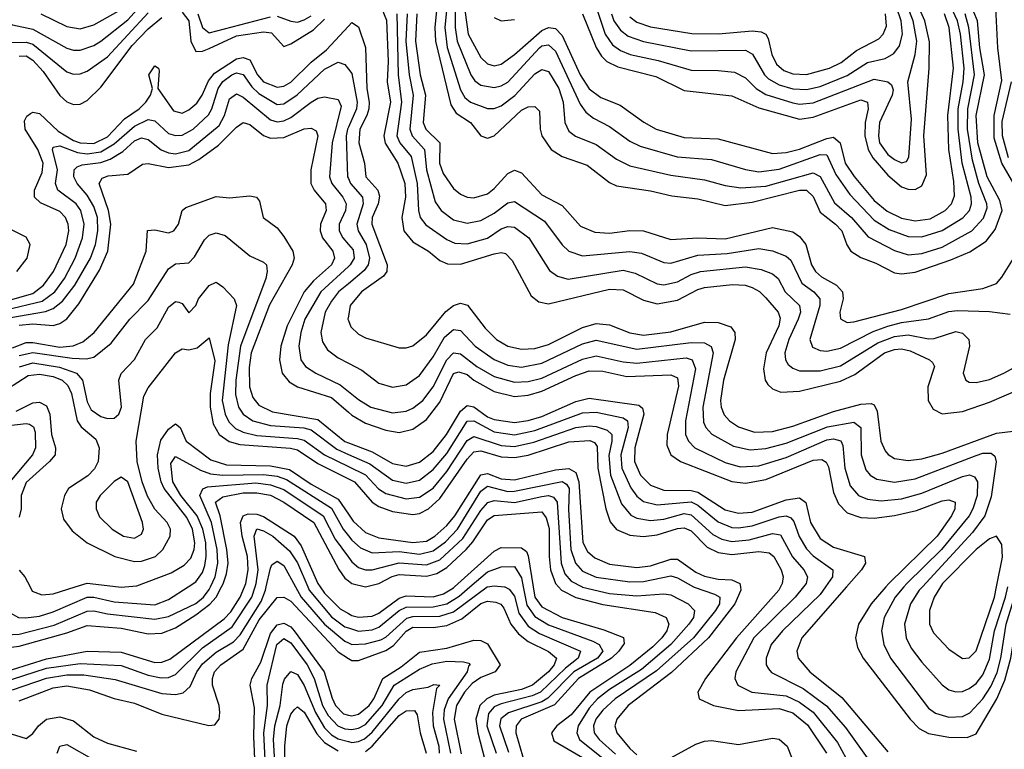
# Model space of a CAD drawing. Header units: inches. Extents: x 501365 to 657855, y 482276 to 547543.
# Tile 196 of 256: x 549031 to 551933, y 529521 to 531673. Entities that reach past the tile are written whole.
import ezdxf

# ---------------------------------------------------------------- set-up
doc = ezdxf.new("R2010")
doc.units = ezdxf.units.IN
doc.header["$MEASUREMENT"] = 0
for name, color, linetype in [('A5542', 7, 'Continuous'), ('A5543', 7, 'Continuous'), ('A5552', 7, 'Continuous'), ('A5553', 7, 'Continuous')]:
    doc.layers.add(name, color=color, linetype=linetype)

msp = doc.modelspace()

# ---------------------------------------------------------------- linework, layer by layer
at = {"layer": 'A5542', "color": 5}
for points, elevation in [([(548684.7, 530000), (548651, 529910), (548644, 529870), (548646.2, 529826.2), (548660.7, 529790), (548685, 529765), (548810, 529690.5), (548830, 529687.2), (548926.4, 529713.6), (549010, 529727.8), (549110, 529760.7), (549210, 529774.6), (549330, 529768.1), (549410, 529739.4), (549448.1, 529731.9), (549470, 529733.3), (549490, 529742.1), (549570, 529820.5), (549657.9, 529882.1), (549715.5, 529970), (549725.3, 530000)], 2460), ([(548715, 530000), (548703.2, 529970), (548685, 529910), (548681, 529870), (548689.8, 529830), (548710, 529803.1), (548750, 529782), (548830, 529778.7), (548878.3, 529758.3), (548928.9, 529748.9), (549010, 529756.8), (549110, 529788.1), (549230, 529810.2), (549330, 529807.1), (549430, 529777.2), (549450, 529778.1), (549473.4, 529786.6), (549634.2, 529905.8), (549653.7, 529926.3), (549681.3, 529970), (549693.6, 530000)], 2480), ([(548783.3, 530000), (548772, 529970), (548764.1, 529930), (548765.2, 529910), (548771.9, 529890), (548790.8, 529870), (548810, 529862.5), (548874.2, 529854.2), (548910, 529828.4), (548950, 529815.6), (549030, 529825.7), (549170, 529865), (549230, 529886.6), (549330, 529878.1), (549410, 529861.6), (549450, 529863.8), (549490, 529879.6), (549550, 529917.2), (549591.2, 529948.8), (549610.1, 529970), (549626.5, 530000)], 2520), ([(548823.8, 530000), (548816.4, 529970), (548817.3, 529950), (548830, 529925.4), (548850, 529916.1), (548910, 529917), (548929.2, 529910), (548959.3, 529870), (548990, 529858.9), (549030, 529861), (549132.7, 529887.2), (549230, 529928.6), (549250, 529929.6), (549290, 529920.7), (549430, 529905), (549470, 529912.5), (549550, 529951.3), (549572.7, 529970), (549590, 529992.3), (549593.6, 530000)], 2540), ([(548890.5, 530000), (548894.1, 529994.1), (548910, 529987.2), (548950, 529986.3), (548970, 529978.8), (549003.4, 529923.4), (549028.1, 529910), (549048.6, 529908.6), (549090, 529914.2), (549130, 529926.1), (549230, 529970), (549250, 529970), (549310, 529956.4), (549430, 529947), (549470, 529962.9), (549527.4, 530000)], 2560), ([(549010, 529696.5), (549110, 529731.1), (549170, 529740.8), (549220.6, 529740.6), (549313, 529727), (549450, 529686), (549490, 529682.4), (549512.6, 529687.4), (549533.8, 529706.2), (549553.7, 529750), (549570, 529773.3), (549610, 529807.6), (549661.6, 529838.4), (549681.1, 529858.9), (549742.9, 529957.1), (549755.5, 529990), (549757.7, 530000)], 2440), ([(549061.7, 530000), (549067.8, 529987.8), (549096.4, 529976.4), (549130, 529979.3), (549194.9, 530000)], 2580), ([(549322.1, 530000), (549330, 529999), (549341.5, 530000)], 2580), ([(549844.1, 530000), (549860.4, 529970), (549930, 529890), (549990, 529839.6), (550000, 529835.2)], 2440), ([(549880.3, 530000), (549884.6, 529990), (549950, 529911.6), (549990, 529882.1), (550000, 529878.9)], 2460), ([(549917.1, 530000), (549930, 529981.6), (549975.4, 529935.4), (550000, 529921.4)], 2480), ([(549030, 529663.8), (549130, 529702.5), (549170, 529708.4), (549236.8, 529696.8), (549310, 529671.3), (549370, 529657), (549450, 529625.1), (549588.7, 529591.3), (549606.5, 529593.5), (549619.3, 529610), (549621.5, 529630), (549619.5, 529650), (549599.9, 529710), (549599.1, 529730), (549605.8, 529750), (549623.7, 529770), (549690, 529816.5), (549737.4, 529902.6), (549790, 529968.3), (549810, 529969.6), (549830, 529958), (549970, 529808.3), (550000, 529789.3)], 2420), ([(549725.1, 529470), (549721.2, 529558.8), (549723.8, 529643.8), (549711, 529710), (549715.5, 529730), (549742, 529778), (549770, 529863), (549790, 529888.5), (549810, 529893), (549830, 529882.4), (549840.7, 529870), (549928.3, 529750), (549951.8, 529671.8), (549962.5, 529650), (549985.8, 529625.8), (550000, 529622)], 2380), ([(549756.2, 529470), (549750.6, 529570), (549762.1, 529650), (549760.7, 529710), (549788.8, 529830), (549810, 529847.4), (549830, 529834.9), (549879, 529770), (549898.8, 529730), (549923.8, 529650), (549940.5, 529620.5), (549968.8, 529590), (549990, 529581.1), (550000, 529580)], 2360), ([(549785.1, 529450), (549779.7, 529550), (549783.5, 529590), (549798.8, 529650), (549806.7, 529713.3), (549812.2, 529727.8), (549830, 529750.1), (549850, 529741.6), (549870, 529709.7), (549903.1, 529630), (549930, 529584.7), (549950, 529564), (549970, 529551.5), (550000, 529543.8)], 2340), ([(549813.5, 529450), (549812.6, 529530), (549818.2, 529590), (549830, 529625), (549841.6, 529638.4), (549850, 529645.9), (549870, 529630.7), (549906.8, 529566.8), (549930, 529540.8), (549970, 529516.8)], 2320), ([(548990, 529572), (549050, 529553.1), (549070, 529567.5), (549086.4, 529590), (549110, 529609.7), (549150, 529617), (549190, 529605.2), (549250, 529558.1), (549290, 529539.1), (549375.7, 529515.7)], 2380), ([(549142, 529510), (549149.6, 529530.4), (549170, 529535.1), (549250, 529490.4)], 2360)]:
    msp.add_lwpolyline(points, dxfattribs=dict(at, elevation=elevation))
at = {"layer": 'A5543', "color": 5}
for points, elevation in [([(548959.8, 531679.8), (549010, 531657.7), (549070, 531645.2), (549170, 531588.8), (549190, 531582.8), (549210, 531583.6), (549250, 531597.4), (549270.3, 531609.7), (549350, 531673), (549414.9, 531745.1)], 2860), ([(548985.6, 531605.6), (549050, 531606.5), (549070, 531600.6), (549170, 531519.7), (549190, 531512.4), (549210, 531513.1), (549230, 531520.8), (549290, 531563.4), (549410, 531693.7)], 2840), ([(549093.3, 531690), (549170, 531652.8), (549210, 531646.3), (549250, 531657.5), (549330, 531703.4)], 2880), ([(549510, 531695.1), (549529.3, 531670), (549535.3, 531610), (549550, 531579.7), (549570, 531580.4), (549590, 531587.8), (549670, 531625.3), (549750, 531637.6), (549773.9, 531633.9), (549810, 531593.9), (549830, 531601.8), (549896.8, 531643.2), (549930, 531674.2)], 2820), ([(549556.3, 531690), (549570.4, 531650.4), (549590, 531634.2), (549770, 531681.3)], 2840), ([(549030, 531565.7), (549050, 531566.5), (549070, 531553.8), (549100.2, 531520.2), (549150, 531449.3), (549170, 531431.2), (549190, 531422.5), (549210, 531423.9), (549230, 531435), (549270, 531474.2), (549363, 531597), (549410, 531645.7), (549450, 531679.3)], 2820), ([(549790, 531683.1), (549830, 531668.4), (549850, 531666.1), (549870, 531672.2), (549890, 531684.9)], 2840), ([(548990, 530843.3), (549070, 530865.1), (549101.9, 530890), (549131.3, 530930), (549168, 531010), (549175.8, 531050), (549174.1, 531070), (549166.5, 531090), (549150, 531107.4), (549093, 531133), (549074.6, 531150), (549074.8, 531170), (549097.8, 531222.2), (549100.7, 531250), (549085, 531290), (549047, 531350), (549045.3, 531374.7), (549052, 531388), (549063.5, 531396.5), (549070, 531400.1), (549090, 531396.2), (549144.4, 531344.4), (549190, 531317), (549210, 531309.7), (549250, 531308.2), (549290, 531327.8), (549339.8, 531380.2), (549383.2, 531410), (549402.7, 531430), (549416.4, 531450), (549423, 531470), (549411.9, 531510), (549430, 531537.4), (549440.8, 531530), (549442, 531522), (549438.5, 531470), (549484.4, 531404.4), (549510, 531397), (549530, 531406.7), (549553.1, 531426.9), (549569.3, 531450.7), (549587.7, 531492.3), (549605, 531515), (549670, 531557.2), (549690, 531561.1), (549710, 531554.6), (549732.5, 531510), (549750, 531489.8), (549790, 531474.4), (549810, 531476.8), (549830, 531488.5), (549890, 531547.9), (549935.5, 531584.5), (550000, 531653.7)], 2780), ([(548990, 530817.4), (549097.3, 530842.7), (549134.4, 530870), (549163.6, 530910), (549195, 530970), (549216.8, 531030), (549221.5, 531070), (549211.6, 531110), (549197.4, 531130), (549144.1, 531170), (549137.2, 531190), (549143.1, 531230), (549127.9, 531290), (549130, 531297.1), (549150, 531301.3), (549201.6, 531281.6), (549230, 531277.1), (549270, 531283.6), (549310, 531306.9), (549370, 531358.7), (549410, 531378.5), (549430, 531374.9), (549470, 531337.7), (549490, 531331.9), (549510, 531332.9), (549542.3, 531350), (549587.5, 531392.5), (549597.7, 531410), (549616.6, 531470), (549630, 531490.3), (549656.7, 531510), (549670, 531516), (549690, 531511.8), (549715.3, 531475.3), (549735.6, 531455.6), (549790, 531423.2), (549810, 531424.7), (549848.8, 531451.2), (549930, 531527), (549970, 531547.7), (549990, 531540.5), (550000, 531527.6)], 2760), ([(549005.3, 530794.7), (549107.7, 530812.3), (549130, 530820.8), (549157.3, 530842.7), (549193.7, 530890), (549239.6, 530970), (549254.5, 531010), (549261.7, 531050), (549260.3, 531090), (549250, 531122.2), (549230, 531155.2), (549200.4, 531190), (549190.9, 531210), (549191.9, 531230), (549200.9, 531239.1), (549215.1, 531244.9), (549270, 531252.2), (549298.1, 531261.9), (549335.6, 531284.4), (549370, 531316.1), (549390, 531325), (549410, 531319.2), (549448.7, 531288.7), (549470, 531280.4), (549490, 531277.8), (549530, 531287.2), (549619.2, 531360.8), (549635.3, 531390), (549650, 531440.1), (549670, 531454.8), (549690, 531444.7), (549770, 531377.8), (549790, 531371.8), (549810, 531374.6), (549830, 531384.6), (549890, 531430.1), (549910, 531441.6), (549930, 531446), (549970, 531437.9), (549978.4, 531418.4), (549952.4, 531310), (549943.9, 531210), (549950.9, 531190), (549983.9, 531150), (549993.8, 531130), (549991.5, 531110), (549973, 531070), (549972.4, 531050), (549983.2, 531030), (550000, 531010.3)], 2740), ([(549030, 530772.3), (549070, 530776.2), (549130, 530770.8), (549150, 530777.2), (549170, 530790.4), (549205.1, 530834.9), (549266.2, 530933.8), (549291.4, 530990), (549299.5, 531070), (549292.7, 531110), (549265.3, 531190), (549274.7, 531205.3), (549292.3, 531212.3), (549350, 531217.2), (549393.4, 531246.6), (549410, 531248.8), (549470, 531236.8), (549530, 531245), (549559.5, 531260.5), (549617.3, 531302.7), (549670, 531355.8), (549690, 531370.1), (549710, 531363.6), (549750, 531331.4), (549770, 531323.4), (549810, 531325.5), (549870, 531351), (549890, 531353.4), (549905.2, 531345.2), (549910.3, 531330.3), (549889.4, 531230), (549889.5, 531190), (549899.2, 531170), (549932.1, 531130), (549934.3, 531110), (549917.7, 531070), (549916.5, 531050), (549924.1, 531030), (549953.9, 530990), (549959.2, 530970), (549950.1, 530950), (549897.2, 530902.8), (549870, 530870), (549819.5, 530770), (549801.4, 530710), (549796.9, 530670), (549805.1, 530630), (549825.2, 530605.2), (549850, 530589.8), (549950, 530558.3), (550000, 530515.1)], 2720), ([(550000, 531356.1), (549997.3, 531350), (549993.5, 531330), (549997.6, 531210), (550000, 531204.4)], 2760), ([(549010, 530704.9), (549050, 530720.5), (549070, 530721.3), (549150, 530706.8), (549188.5, 530711.4), (549217.5, 530722.5), (549250.3, 530750), (549367.1, 530892.9), (549404.2, 530990), (549408.4, 531051.6), (549430, 531053.7), (549470, 531044.1), (549485.3, 531050), (549498.9, 531070), (549509.9, 531110.1), (549520.6, 531119.4), (549610, 531151.6), (549650, 531147.9), (549710, 531153.6), (549729.5, 531149.5), (549738.1, 531138.1), (549749.3, 531089.3), (549790, 531058.9), (549810, 531033.9), (549835.9, 530990), (549840.2, 530970), (549834.1, 530950), (549767.5, 530832.5), (549713.6, 530690), (549707.5, 530647.5), (549708.5, 530590), (549718.8, 530558.8), (549736.1, 530536.1), (549776, 530516), (549910, 530493.7), (549990, 530429.1), (550000, 530425.2)], 2680), ([(549023, 530930), (549052.9, 530970), (549061.8, 531010), (549050, 531031.9), (548970.9, 531070.9)], 2820), ([(549030, 530682.9), (549070, 530691.7), (549185.7, 530674.3), (549227.1, 530672.9), (549250, 530677.3), (549301.3, 530718.7), (549355.4, 530790), (549410, 530845), (549470, 530938.3), (549490, 530953.3), (549530, 530955.9), (549546.3, 530973.7), (549576.4, 531023.6), (549590, 531037.3), (549610, 531044.4), (549636.7, 531036.7), (549710, 530976.6), (549750, 530958.3), (549758.3, 530950), (549761, 530930), (549756.4, 530910), (549682.3, 530710), (549667.9, 530610), (549667.8, 530567.8), (549676.5, 530530), (549689.9, 530509.9), (549718.3, 530490), (549770, 530476.4), (549869.2, 530469.3), (549890, 530463.4), (549965.9, 530405.9), (550000, 530390.8)], 2660), ([(550000, 530944.8), (549918.5, 530870), (549871.8, 530790), (549859.5, 530750), (549854, 530710), (549859.5, 530670), (549873.4, 530650), (549903.7, 530630), (549975.9, 530595.9), (550000, 530576.5)], 2740), ([(549031.1, 530648.9), (549070, 530660.7), (549148.3, 530648.3), (549198.3, 530630), (549216, 530610), (549230, 530546), (549242.4, 530522.4), (549270, 530502.4), (549290, 530496.9), (549310, 530498), (549323.7, 530510), (549331.7, 530530), (549323.1, 530610), (549330.3, 530629.7), (549369.2, 530670.8), (549402.3, 530730), (549436.3, 530763.7), (549470, 530825.5), (549490, 530842.2), (549500, 530840), (549510, 530836), (549530, 530808.7), (549550, 530830.2), (549558.6, 530850), (549590, 530889.5), (549610, 530898.6), (549630, 530884.8), (549663.2, 530850), (549670.1, 530830.1), (549645.9, 530714.1), (549628.5, 530550), (549636.9, 530510), (549647.4, 530487.4), (549667.5, 530467.5), (549690, 530456), (549730, 530446.4), (549850, 530438.2), (549870, 530432.5), (549930, 530389.5), (550000, 530355.2)], 2640), ([(550000, 530894.3), (549971.2, 530870), (549950, 530843.2), (549931.8, 530810), (549918.8, 530750), (549923.3, 530723.3), (549938.9, 530698.9), (549970, 530676), (550000, 530660.2)], 2760), ([(550000, 530798.5), (549998.5, 530790), (550000, 530786.1)], 2780), ([(548995.6, 530584.4), (549056.2, 530623.8), (549090, 530627.3), (549130, 530620.2), (549156, 530610), (549173.6, 530593.6), (549183.6, 530570), (549200.9, 530490), (549212.6, 530472.6), (549255.8, 530435.8), (549265.6, 530410), (549262.7, 530370), (549252.1, 530347.9), (549232.2, 530327.8), (549175.5, 530290), (549163.2, 530270), (549153.9, 530230), (549160, 530200), (549185.8, 530165.8), (549230.1, 530130.1), (549311.5, 530090), (549370, 530074.8), (549390, 530076.1), (549431.1, 530090), (549453.5, 530110), (549474.6, 530150), (549475.3, 530170), (549466.2, 530190), (549429.6, 530229.6), (549408.1, 530268.1), (549392.3, 530310), (549377.6, 530370), (549374.4, 530430), (549397.1, 530562.9), (549410, 530586.9), (549490, 530690.2), (549510, 530702.6), (549530, 530699.4), (549554.5, 530705.5), (549590, 530734.6), (549606.8, 530666.8), (549592.3, 530570), (549592.5, 530530), (549601.1, 530481.1), (549618.7, 530450), (549649.1, 530429.1), (549679.7, 530419.7), (549829.3, 530409.3), (549850, 530404), (549910, 530363.7), (550000, 530319.1)], 2620), ([(549021.2, 530518.8), (549070, 530542.6), (549090, 530544.6), (549110, 530533.9), (549119.7, 530510), (549125, 530450), (549136.7, 530410), (549135.7, 530390), (549119.4, 530370), (549050, 530307.9), (549035.9, 530270), (549035.6, 530230), (549030, 530205.3)], 2580), ([(548990, 530475.2), (549050, 530482.4), (549059.9, 530479.9), (549072.3, 530472.3), (549076.8, 530456.8), (549078.2, 530410), (549069.1, 530390), (549002.5, 530310)], 2560), ([(549341.5, 530000), (549377, 530003), (549478.1, 530041.9), (549516.1, 530063.9), (549535.4, 530084.6), (549545.8, 530110), (549547.3, 530130), (549541, 530170), (549524.3, 530204.3), (549457.1, 530290), (549447.9, 530310), (549439.2, 530350), (549437.9, 530390), (549447.4, 530432.6), (549470, 530465.2), (549490, 530481), (549504, 530470), (549522.2, 530430), (549594.5, 530374.5), (549640.5, 530360.5), (549770, 530356.7), (549826.2, 530346.2), (549890, 530303.3), (549970, 530259.1), (550000, 530214.6)], 2580), ([(549527.4, 530000), (549550, 530014.6), (549570, 530042.1), (549576.8, 530063.2), (549581, 530090), (549579.4, 530130), (549570.7, 530170.7), (549554.7, 530210), (549505.8, 530270), (549483, 530310), (549476.3, 530363.7), (549490, 530384.3), (549564.6, 530344.6), (549593.8, 530333.8), (549629.9, 530329.9), (549750, 530331.9), (549790, 530326.3), (549817.2, 530317.2), (549950, 530232.5), (549984.6, 530170), (550000, 530150.2)], 2560), ([(549593.6, 530000), (549607.5, 530030), (549614.8, 530070), (549613.1, 530110), (549596.4, 530190), (549561.8, 530270), (549570.8, 530289.2), (549584.5, 530295.5), (549726.8, 530306.8), (549770, 530301.1), (549810, 530287), (549925.3, 530210), (549961.2, 530141.2), (550000, 530088)], 2540), ([(549626.5, 530000), (549631.2, 530008.7), (549641, 530039), (549645.5, 530070), (549641.9, 530110), (549621.8, 530210), (549608.4, 530250), (549630, 530266.1), (549690, 530277.1), (549730, 530277.8), (549770.4, 530270.4), (549810, 530250.4), (549898.5, 530190), (549971.8, 530051.8), (549990, 530025.4), (550000, 530018.1)], 2520), ([(549693.6, 530000), (549697.7, 530010), (549704.8, 530050), (549702.3, 530090), (549686.7, 530150), (549681.7, 530190), (549689.9, 530210.1), (549704.9, 530215.1), (549730, 530214.4), (549750, 530207.6), (549839.8, 530150), (549860.7, 530120.7), (549910, 530010.1), (549917.1, 530000)], 2480), ([(549725.3, 530000), (549728.6, 530010), (549734, 530050), (549722.5, 530150), (549730, 530171.4), (549750, 530165.6), (549777, 530150), (549826.9, 530106.9), (549850, 530070.8), (549880.3, 530000)], 2460), ([(549757.7, 530000), (549770, 530055.5), (549774.8, 530065.2), (549790, 530075.5), (549810, 530062.7), (549844.1, 530000)], 2440), ([(549030, 530049.4), (549046.6, 530030), (549061.7, 530000)], 2580), ([(549194.9, 530000), (549230, 530011.2), (549322.1, 530000)], 2580)]:
    msp.add_lwpolyline(points, dxfattribs=dict(at, elevation=elevation))
at = {"layer": 'A5543', "color": 5, "elevation": 2640}
msp.add_lwpolyline([(549330, 530323.9), (549310, 530311.1), (549268.1, 530270), (549256.9, 530250), (549256.4, 530230), (549266.5, 530206.5), (549303.5, 530170), (549337.3, 530150), (549370, 530143.8), (549390, 530155.2), (549396.2, 530170), (549393.7, 530190), (549350, 530309.9)], close=True, dxfattribs=at)
at = {"layer": 'A5552', "color": 5}
for points, elevation in [([(550000, 529835.2), (550010.6, 529830.6), (550050, 529831.8), (550095.6, 529844.4), (550110, 529851.9), (550172, 529908), (550190, 529913), (550270, 529913.4), (550310, 529926.1), (550409.3, 530000)], 2440), ([(550000, 529921.4), (550010, 529915.7), (550030, 529910.5), (550070, 529913.9), (550090, 529922.5), (550150, 529966.5), (550170, 529973.4), (550249.4, 529970.6), (550280.5, 529979.5), (550310, 529997.5), (550312.8, 530000)], 2480), ([(550000, 529878.9), (550030, 529869.2), (550070, 529873.4), (550090, 529880.8), (550150, 529930.6), (550170, 529940.5), (550250, 529941.1), (550290, 529949.9), (550326.9, 529973.1), (550358, 530000)], 2460), ([(550460.7, 530000), (550473.7, 529993.7), (550490, 529973.1), (550502.3, 529922.3), (550530, 529884), (550562.9, 529862.9), (550684, 529810), (550677.1, 529790), (550639.7, 529760.3), (550566.2, 529690), (550541.5, 529678.5), (550450, 529655.6), (550430, 529646.1), (550413.3, 529626.7), (550407.8, 529590), (550436, 529510)], 2440), ([(550515.3, 530000), (550525.9, 529945.9), (550550, 529912.5), (550590, 529888.6), (550720.2, 529840.2), (550738.9, 529830), (550749.8, 529810), (550734.6, 529790), (550664.4, 529750), (550588, 529672), (550570, 529661.3), (550471.7, 529628.3), (550449.5, 529610.5), (550445.4, 529590), (550472.4, 529512.4)], 2460), ([(550544.9, 530000), (550549.7, 529970), (550570, 529941), (550629.8, 529909.8), (550753.1, 529873.1), (550810.8, 529850.8), (550813.3, 529833.3), (550797.4, 529810), (550775.2, 529790), (550678.1, 529730), (550607.6, 529652.4), (550508.9, 529610), (550494.1, 529590), (550493.5, 529570), (550515.2, 529495.2)], 2480), ([(550619.4, 530000), (550627.9, 529990), (550670, 529968.9), (550750, 529948.2), (550904.4, 529924.4), (550936.6, 529910), (550944.8, 529890), (550938.2, 529870), (550924, 529850), (550897, 529823), (550830, 529768.2), (550712, 529690), (550656.9, 529623.1), (550614.6, 529590), (550598.4, 529570), (550606, 529546), (550702, 529490)], 2520), ([(550689.3, 530000), (550690, 529999.7), (550770, 529980.6), (550850, 529973.6), (550930, 529979.9), (550950, 529977), (551001.5, 529950), (551020.5, 529930), (551016.7, 529910), (551003.7, 529890), (550950, 529830), (550863.5, 529756.5), (550770, 529697.9), (550734.3, 529670), (550710, 529642.2), (550677.3, 529590), (550673.3, 529570), (550681.6, 529550), (550755.7, 529490)], 2540), ([(551016.9, 530000), (551018.9, 529998.9), (551079.1, 529979.1), (551094.3, 529970), (551093.4, 529950), (551082.1, 529930), (551017, 529850), (550907.7, 529752.3), (550786.6, 529670), (550750, 529636.5), (550729.4, 529610), (550722.3, 529590), (550724.4, 529570), (550739.5, 529550), (550787.1, 529507)], 2560), ([(551155.3, 530000), (551156.6, 529990), (551139.3, 529950), (551061.6, 529850), (550952.1, 529747.9), (550824.2, 529650), (550791.2, 529610), (550785.3, 529590), (550791.6, 529570), (550830, 529523.4), (550850, 529504.4)], 2580), ([(551273.5, 530000), (551268.6, 529990), (551143.5, 529850), (551053, 529730), (551030.1, 529690), (551033.7, 529670), (551076, 529650), (551150, 529635.3), (551270, 529641.6), (551310, 529629), (551353, 529593), (551408.7, 529510)], 2620), ([(551341.2, 530000), (551317, 529970), (551195.2, 529850), (551142.1, 529750), (551139.4, 529730), (551148.2, 529710), (551189.5, 529689.5), (551290, 529678.6), (551330, 529659.6), (551370.3, 529630.3), (551441.5, 529541.4), (551479.5, 529470)], 2640), ([(551405.7, 530000), (551390, 529977.8), (551279, 529870), (551246.5, 529830), (551231, 529790), (551231.6, 529770), (551238, 529758), (551247.3, 529747.3), (551340.3, 529700.3), (551409.6, 529649.6), (551465.3, 529585.3), (551548.5, 529468.5)], 2660), ([(551468.3, 530000), (551336.4, 529850), (551321.9, 529810), (551326.1, 529790), (551359.9, 529750), (551454.2, 529674.2), (551590, 529513.1)], 2680), ([(551584, 530000), (551541, 529950), (551503.8, 529890), (551494.9, 529850), (551500.9, 529820.9), (551516.8, 529790), (551656, 529610), (551682.6, 529582.6), (551710, 529567.4), (551770, 529557), (551824.2, 529555.8), (551850, 529567.1), (551911.2, 529670), (551934.9, 529725.1), (551952.4, 529790), (551972, 529910), (551995.5, 530000)], 2720), ([(551637.4, 530000), (551611.4, 529970), (551578.8, 529910), (551570.8, 529870), (551578.2, 529830), (551597.4, 529790), (551710, 529642.2), (551730, 529627.2), (551770, 529615.8), (551810, 529618.2), (551831.7, 529628.3), (551870, 529670.1), (551893.5, 529706.5), (551912, 529748), (551923.3, 529790), (551938.8, 529890), (551963.7, 529970), (551970.5, 530000)], 2740), ([(551691.8, 530000), (551682.7, 529990), (551656.3, 529950), (551639.2, 529890), (551644.2, 529850), (551659.1, 529819.1), (551690, 529777.8), (551750, 529711.3), (551770, 529696.8), (551790, 529690.5), (551810, 529691.7), (551830, 529700.1), (551850, 529715.5), (551870, 529740.3), (551890, 529787.1), (551904.6, 529870), (551936.4, 529970), (551943.1, 530000)], 2760), ([(551744.8, 530000), (551726.2, 529970), (551712.6, 529930), (551713.1, 529890), (551724.1, 529864.1), (551770, 529816), (551810, 529788.9), (551830, 529790.7), (551850, 529811.8), (551904.4, 529970), (551910.4, 530000)], 2780), ([(550000, 529789.3), (550010, 529783), (550030, 529782.9), (550110, 529812), (550132.6, 529827.4), (550170, 529869.8), (550190, 529881.1), (550250, 529880.5), (550290, 529885.8), (550334.4, 529905.6), (550390, 529950.8), (550410, 529958.3), (550434.9, 529954.9), (550449, 529949), (550457.8, 529937.8), (550478.6, 529890), (550501.2, 529861.2), (550530, 529839.4), (550589.9, 529809.9), (550613.3, 529790), (550606.9, 529770), (550590, 529750), (550542.3, 529710), (550510, 529697.7), (550430, 529680.4), (550408.1, 529670), (550387.8, 529650), (550375.8, 529610), (550381.4, 529570), (550402.6, 529490)], 2420), ([(550000, 529622), (550010, 529619.3), (550030, 529624.2), (550061, 529650), (550075.1, 529670), (550101.9, 529730), (550155.9, 529764.1), (550210, 529807.4), (550290, 529819.7), (550370, 529842.9), (550390, 529841.7), (550410, 529832.3), (550447.2, 529770), (550432.9, 529750), (550390, 529732.5), (550365.1, 529714.9), (550342.4, 529690), (550319.1, 529650), (550312.1, 529610), (550332.1, 529507.9)], 2380), ([(550000, 529580), (550010, 529579), (550030, 529583.1), (550050, 529594), (550099.7, 529650), (550134.9, 529710), (550210, 529757.1), (550247.1, 529772.9), (550290, 529780.9), (550338.9, 529778.9), (550355.3, 529775.3), (550359.3, 529770), (550354, 529766), (550350.1, 529750), (550294.1, 529670), (550282.1, 529637.9), (550280.5, 529610), (550300.6, 529510)], 2360), ([(550000, 529543.8), (550010, 529541.2), (550030, 529543.9), (550047.6, 529552.4), (550070, 529571.3), (550150, 529669.5), (550170, 529688.1), (550190, 529697.4), (550235.3, 529704.7), (550251.8, 529711.8), (550270, 529710.2), (550259.8, 529700.2), (550248, 529630), (550249.8, 529590), (550266.5, 529530), (550267.5, 529510)], 2340), ([(550050, 529514.8), (550070, 529530.6), (550150, 529620.7), (550170, 529634.1), (550195.1, 529635.1), (550202.9, 529622.9), (550211.4, 529570), (550229, 529510)], 2320), ([(550950, 529495.9), (551023.8, 529536.2), (551050, 529545.2), (551070, 529547.2), (551150, 529535.1), (551250, 529554.2), (551270, 529551.2), (551292.9, 529530), (551316.6, 529470)], 2580)]:
    msp.add_lwpolyline(points, dxfattribs=dict(at, elevation=elevation))
at = {"layer": 'A5553', "color": 5}
for points, elevation in [([(550260.6, 531710), (550255.1, 531650), (550256.7, 531610), (550302.3, 531422.3), (550317.2, 531397.2), (550359.5, 531370), (550390, 531330.7), (550410, 531323.6), (550430, 531330.5), (550510, 531405.7), (550530, 531416.2), (550550, 531417), (550562.8, 531402.8), (550565.3, 531350), (550570.5, 531330), (550597.9, 531290), (550629.6, 531269.6), (550703.8, 531243.8), (550770, 531193.1), (550790, 531183.4), (550890, 531168.2), (550953.3, 531153.3), (551030, 531144.7), (551110, 531125.1), (551190, 531134.5), (551330, 531169.8), (551350, 531170.1), (551370, 531151.5), (551390, 531105.4), (551436.1, 531070), (551454.8, 531050), (551469.1, 531009.1), (551480.8, 530990), (551510, 530971.4), (551554.7, 530954.7), (551610, 530926.6), (551630, 530923.4), (551670, 530928.8), (551775.7, 530964.3), (551831.3, 530988.7), (551879.8, 531020.2), (551906.2, 531053.8), (551926.5, 531110), (551920.1, 531140.1), (551882.2, 531210), (551855.1, 531310), (551850, 531390), (551874.7, 531510), (551861.1, 531590), (551854, 531670), (551778.2, 531850)], 2920), ([(550314.8, 531730), (550314.6, 531650), (550321.1, 531610), (550360.9, 531510), (550372.7, 531492.7), (550390, 531479.9), (550430, 531473.2), (550450, 531477.9), (550470, 531489.2), (550563.5, 531590), (550570, 531595.7), (550590, 531598.5), (550610, 531579.9), (550683.6, 531423.6), (550700.2, 531400.2), (550722.9, 531382.9), (550770, 531358.2), (550830, 531314.9), (550859.8, 531299.8), (550968.6, 531268.6), (551070, 531260.2), (551170, 531230.7), (551210, 531224.7), (551270, 531231.8), (551390, 531275.1), (551410, 531274.7), (551436.7, 531216.7), (551477.9, 531157.9), (551550, 531081.9), (551594, 531054), (551650, 531034), (551690, 531032.5), (551750, 531050.8), (551811.1, 531088.9), (551830.5, 531110), (551836.6, 531130), (551835.2, 531150), (551809.3, 531250), (551797.6, 531350), (551796.7, 531410), (551812.2, 531490), (551814.4, 531530), (551803.7, 531630), (551794.9, 531670), (551730.6, 531810.6)], 2960), ([(550690.3, 531690.3), (550730.7, 531590.7), (550745.6, 531565.6), (550761.3, 531550), (550794, 531534), (550905.7, 531505.7), (550990, 531464.1), (551130, 531448.3), (551210, 531413.2), (551330, 531379.6), (551370, 531386), (551510, 531436.3), (551530, 531430.1), (551532.2, 531410), (551523.2, 531370), (551522, 531330), (551532.3, 531290), (551546, 531266), (551590, 531214), (551630, 531180.2), (551650, 531172.7), (551670, 531172.1), (551690, 531182.6), (551704.3, 531215.7), (551695.7, 531330), (551712.2, 531530), (551712.7, 531607.3), (551698.5, 531670), (551655, 531770)], 3020), ([(550725, 531725), (550756.6, 531630), (550778.9, 531598.9), (550802.2, 531582.2), (550830.8, 531570.8), (550913, 531553), (551010, 531524.2), (551090, 531523.6), (551138.3, 531518.3), (551170, 531501.3), (551202.1, 531470), (551230, 531452.2), (551310, 531428), (551330, 531424), (551370, 531427.5), (551550, 531497.2), (551590.1, 531490.1), (551600.5, 531480.5), (551605.9, 531465.9), (551603, 531450), (551565.8, 531370), (551561.9, 531330), (551565.7, 531310), (551590, 531275.2), (551610, 531261), (551630, 531250.7), (551645.4, 531254.6), (551652, 531268), (551659.5, 531379.5), (551648.9, 531490), (551670, 531570.2), (551675.1, 531610), (551664.8, 531670), (551632.9, 531750)], 3040), ([(550339.6, 531730), (550352.7, 531630), (550390, 531561.5), (550410, 531542.5), (550430, 531537), (550450, 531542.3), (550490, 531570.6), (550570, 531641), (550590, 531650.3), (550610, 531647.5), (550630, 531626.5), (550682.9, 531510), (550710, 531469), (550744, 531444), (550801.4, 531421.4), (550870.6, 531370.6), (550907.1, 531350), (550990, 531325.4), (551090, 531321.2), (551250, 531278.6), (551290, 531281.5), (551330, 531291.1), (551410, 531322.8), (551430, 531326.1), (551449.4, 531309.4), (551464.5, 531250), (551490.3, 531210.3), (551550, 531140.1), (551587.8, 531107.8), (551630, 531087.5), (551670, 531079.8), (551714.2, 531085.8), (551759.3, 531110), (551777.9, 531130), (551786, 531154), (551784.4, 531195.6), (551769.8, 531290), (551766.6, 531390), (551783.7, 531530), (551770.4, 531650), (551756.6, 531690)], 2980), ([(550096.9, 531710), (550112.1, 531672.1), (550117, 531550), (550114.7, 531490), (550124.3, 531430), (550104.1, 531330), (550108.8, 531308.8), (550146.2, 531250), (550166.3, 531190), (550168.3, 531150), (550157.1, 531090), (550163.5, 531050), (550190, 531017.5), (550236.6, 530990), (550270, 530963.1), (550292.5, 530952.5), (550330, 530952.4), (550430, 530982.6), (550450, 530986.8), (550463.4, 530983.4), (550483.2, 530963.2), (550538.3, 530858.3), (550561, 530841), (550590, 530834.9), (550770, 530878.7), (550810, 530875.9), (550870, 530845.8), (550910, 530835.4), (550970, 530845.4), (551030, 530877.5), (551050, 530883.2), (551132.3, 530892.3), (551169.8, 530889.8), (551190, 530883.3), (551211.3, 530871.3), (551230, 530853.1), (551266.9, 530810), (551272.4, 530792.4), (551268.3, 530770), (551231.1, 530690), (551223.2, 530643.2), (551228.5, 530610), (551236.6, 530596.6), (551250, 530584.3), (551274.6, 530574.6), (551330, 530577.3), (551450, 530606.6), (551493, 530627), (551579.9, 530690), (551610, 530700.7), (551630, 530702.3), (551656.1, 530696.1), (551712.6, 530670), (551721.5, 530661.5), (551727.1, 530650), (551708.2, 530590), (551709.1, 530550), (551723.8, 530523.8), (551750, 530510.6), (551810, 530517.6), (551890, 530545.1), (552040.3, 530610)], 2820), ([(550142.7, 531690), (550146.4, 531510), (550156.1, 531430), (550142.8, 531330), (550152.1, 531310), (550185, 531270), (550203, 531190), (550207.1, 531110), (550211.9, 531090), (550228.1, 531068.1), (550290, 531024.4), (550313.9, 531013.9), (550350, 531011.5), (550410, 531029), (550450, 531055.9), (550470, 531062.9), (550490, 531061.4), (550531.5, 531030), (550592.8, 530932.8), (550616.2, 530916.2), (550648.2, 530908.2), (550810, 530934), (550845.1, 530925.1), (550910, 530894.1), (550930, 530890.7), (550970, 530899.5), (551010, 530921.6), (551037.4, 530930), (551170, 530943.9), (551216.7, 530936.7), (551250, 530923.3), (551266.6, 530910), (551287.6, 530870), (551329.7, 530830), (551332.2, 530810), (551326.1, 530790), (551298.4, 530730), (551286.6, 530690), (551288.2, 530670), (551296.4, 530656.4), (551310, 530645), (551330, 530637.5), (551390, 530637.6), (551450, 530652.5), (551560.3, 530719.7), (551610, 530738.3), (551650, 530743.2), (551710, 530731.8), (551726.8, 530733.2), (551790, 530752.9), (551810, 530748.4), (551828.4, 530730), (551830.1, 530710), (551811.6, 530630), (551819.6, 530610), (551830, 530604.1), (551850, 530602.6), (551890, 530611.5), (551932.2, 530630), (552010, 530673.8)], 2840), ([(550173.1, 531690), (550169.3, 531610), (550179.3, 531510), (550190.8, 531450), (550181.2, 531350), (550187.8, 531330), (550224.1, 531290), (550230.2, 531230), (550256.1, 531136.1), (550273.8, 531110), (550310, 531082.3), (550350, 531073.1), (550390, 531080.5), (550430, 531102.5), (550470, 531133.2), (550490, 531137.2), (550578.5, 531078.5), (550630, 531008.9), (550650, 530990.6), (550690, 530977), (550830, 530989.5), (550864.2, 530984.2), (550930, 530956.5), (550950, 530955.2), (551030, 530978.8), (551116.7, 530983.3), (551210, 530997.9), (551250, 530991.1), (551290, 530975.5), (551303.6, 530963.6), (551336.4, 530896.4), (551372, 530870), (551389, 530850), (551389.7, 530829.7), (551359.7, 530730), (551367.5, 530707.5), (551390, 530696.9), (551410, 530695.7), (551450, 530704.3), (551546.7, 530753.4), (551590, 530768.8), (551630, 530779.8), (551710, 530790.6), (551770, 530812), (551795.2, 530815.2), (551890, 530812.7), (551950, 530804.3)], 2860), ([(550202.1, 531690), (550197.9, 531610), (550212, 531510), (550227.5, 531450), (550220.2, 531370), (550228.2, 531350), (550269.2, 531310), (550268.5, 531250), (550279.8, 531219.8), (550310, 531175.1), (550330, 531158.2), (550350, 531149.2), (550370, 531147.2), (550410, 531159.3), (550430, 531174.8), (550470, 531219.7), (550490, 531229.7), (550510, 531221), (550570, 531156), (550630, 531125.4), (550684.5, 531064.5), (550726.3, 531046.3), (550770, 531043.4), (550830, 531051), (550870, 531050.4), (550950, 531024.3), (551030, 531029.8), (551110, 531026.3), (551250, 531060.1), (551310, 531047.8), (551330, 531033.1), (551348.5, 531010), (551365.1, 530950), (551376.5, 530930), (551394.7, 530914.7), (551438.4, 530890), (551456.2, 530870), (551458.5, 530850), (551448.9, 530810), (551450.8, 530790.8), (551470, 530780.1), (551490, 530781.8), (551630, 530818.3), (551770, 530865.9), (551870, 530879.7), (551910, 530895.3), (551926, 530914), (551979.8, 531000.2)], 2880), ([(550290, 531710), (550284, 531650), (550291.1, 531591.1), (550330, 531465.8), (550343.6, 531443.6), (550360.1, 531430), (550410, 531411.4), (550430, 531411.1), (550450, 531419), (550491, 531449), (550550, 531513.8), (550570, 531526.5), (550590, 531520.3), (550620.4, 531470), (550632.8, 531430), (550637.5, 531370), (550650, 531343.8), (550669.5, 531329.5), (550730, 531305.2), (550790, 531261.8), (550830, 531241.6), (550950, 531214.2), (551050, 531200.7), (551110, 531183.5), (551156.9, 531176.9), (551230, 531182), (551370, 531221), (551390.7, 531210.7), (551433, 531133), (551483.2, 531090), (551532.3, 531032.3), (551610, 530992.1), (551650, 530979.4), (551690, 530983.3), (551750, 531002.3), (551837.2, 531050), (551871.9, 531088.1), (551882.3, 531117.7), (551882, 531130), (551857.7, 531190), (551839, 531259), (551824.9, 531350), (551825.3, 531410), (551845.4, 531510), (551829.1, 531650), (551817.9, 531690)], 2940), ([(550775.9, 531690), (550782.5, 531670), (550802.1, 531642.1), (550824.9, 531624.9), (550870, 531608.4), (551010, 531581), (551170, 531583.4), (551191.1, 531571.1), (551226.7, 531510), (551238.4, 531498.4), (551270, 531480.5), (551310, 531469.6), (551350, 531467.5), (551390, 531476), (551470, 531508.7), (551530, 531546.7), (551581.8, 531558.2), (551607.1, 531572.9), (551623.8, 531596.2), (551632.8, 531630), (551628.9, 531670), (551615.6, 531710)], 3060), ([(550830, 531681.1), (550850, 531665.5), (550890, 531651.5), (551011.9, 531631.9), (551091.3, 531631.3), (551190, 531639.7), (551216.8, 531636.8), (551230.3, 531630.3), (551237.1, 531617.1), (551248.1, 531570), (551262, 531542), (551283.3, 531523.3), (551310, 531513), (551350, 531511.2), (551417.7, 531530), (551452.8, 531547.2), (551497.8, 531582.2), (551563.3, 531616.7), (551576.2, 531630), (551585.9, 531654.1), (551583.4, 531690)], 3080), ([(551972.4, 531170), (551925.5, 531250), (551903.4, 531323.4), (551902.8, 531390), (551926.2, 531493.8), (551914.5, 531590), (551908.1, 531708.1)], 2880), ([(550000, 531653.7), (550010, 531664.4), (550030, 531651.5), (550050, 531591.3), (550053.9, 531470), (550060.9, 531430), (550060.7, 531410), (550054.2, 531390), (550034.1, 531350), (550030.6, 531310), (550047.1, 531250), (550051.3, 531210), (550086.4, 531170), (550092.2, 531152.2), (550087.5, 531130), (550069.8, 531090), (550068.8, 531070), (550114.4, 530950), (550113.2, 530930), (550103.7, 530916.3), (550038.8, 530870), (550005.5, 530830), (550000, 530798.5)], 2780), ([(550430, 531679.9), (550450, 531669.7), (550490, 531673.9)], 3020), ([(550000, 531527.6), (550010, 531514.8), (550026.2, 531430), (550024.4, 531410), (550000, 531356.1)], 2760), ([(551945.8, 531265.8), (551927.4, 531330), (551926.9, 531373.1), (551954.4, 531490)], 2860), ([(550000, 531204.4), (550006.2, 531190), (550042, 531150), (550043.8, 531130), (550024.5, 531070), (550029.2, 531050), (550052.3, 531010), (550062.5, 530970), (550058.7, 530950), (550046.4, 530933.6), (550000, 530894.3)], 2760), ([(550000, 531010.3), (550014, 530994), (550017, 530970), (550005.6, 530950), (550000, 530944.8)], 2740), ([(550000, 530786.1), (550007.2, 530767.2), (550030, 530745.8), (550050, 530735), (550150, 530705.6), (550170, 530705.3), (550190, 530711.3), (550230, 530743.6), (550287.6, 530812.4), (550310, 530830.4), (550330, 530837.1), (550351.2, 530831.2), (550403, 530763), (550436.8, 530730), (550470, 530710.4), (550510, 530700.8), (550550, 530703), (550590, 530714.6), (550690, 530765), (550730, 530776.8), (550770, 530773.4), (550830, 530749.3), (550870, 530742.7), (550950, 530752.5), (551050, 530781.3), (551090, 530780.2), (551126.9, 530766.9), (551139.4, 530750), (551140.1, 530730), (551106, 530610), (551096.9, 530550), (551098.7, 530530), (551107.8, 530507.8), (551123.1, 530490), (551150, 530471.8), (551196.8, 530456.8), (551250, 530458.4), (551310, 530474), (551430, 530517.4), (551510, 530539.5), (551540.9, 530540.9), (551550, 530537), (551558.5, 530518.5), (551569, 530430), (551581.6, 530401.6), (551590.4, 530390.4), (551610, 530379), (551650, 530372.5), (551690, 530378.1), (551750, 530394.9), (551910, 530453.5), (551959.6, 530459.6)], 2780), ([(550000, 530660.2), (550039.4, 530639.4), (550090, 530601), (550130, 530588.8), (550170, 530596), (550210, 530623.7), (550250, 530678.3), (550283.1, 530736.9), (550310, 530759.5), (550330, 530756.2), (550373.6, 530710), (550430, 530670.3), (550470, 530654.5), (550510, 530648.6), (550570, 530659.8), (550690, 530717.2), (550730, 530727.9), (550850, 530701.2), (551010, 530721.2), (551050, 530720.4), (551069.4, 530709.4), (551075.1, 530690), (551044.9, 530530), (551046.3, 530486.3), (551053.3, 530470), (551071, 530451), (551134.9, 530414.9), (551184, 530404), (551230, 530408), (551290, 530423.9), (551412.3, 530472.3), (551490, 530486.4), (551510, 530470), (551511.2, 530390), (551525, 530345), (551537.8, 530330), (551557.9, 530317.9), (551610, 530308.9), (551670, 530318.8), (551850, 530388.1), (551870, 530394.1), (551894.3, 530394.3), (551905.2, 530385.2), (551908.7, 530368.7), (551894.4, 530265.6), (551875.6, 530210), (551839.2, 530160.8), (551691.8, 530000)], 2760), ([(550000, 530576.5), (550030, 530552.3), (550065.9, 530530), (550130, 530513), (550170, 530518.2), (550190, 530527.4), (550219, 530550), (550250, 530590.5), (550290, 530669.7), (550310, 530690.8), (550330, 530687.2), (550378.5, 530650), (550430, 530621.1), (550490, 530603.5), (550530, 530605.8), (550570, 530616), (550690, 530672), (550730, 530681.5), (550810, 530663.8), (550850, 530660.3), (550995.8, 530675.7), (551013.5, 530670), (551023.5, 530643.5), (550993.2, 530490), (550993.9, 530450), (551002.1, 530430), (551021.4, 530410), (551110, 530366.6), (551154.3, 530354.3), (551210, 530356.9), (551290, 530382), (551410, 530433.6), (551430, 530436.7), (551451.1, 530431.1), (551457.4, 530417.4), (551463, 530350), (551478.5, 530298.5), (551503.4, 530270), (551530, 530258.6), (551570, 530254.1), (551630, 530259.5), (551690, 530276.9), (551810, 530325.9), (551830.1, 530330.1), (551845.1, 530325.1), (551853.7, 530310), (551853.4, 530270), (551840.8, 530230), (551829.6, 530210), (551748, 530110), (551646, 530010), (551637.4, 530000)], 2740), ([(550000, 530515.1), (550010, 530506.5), (550050, 530483.2), (550110, 530462), (550150, 530455.9), (550190, 530465.2), (550230, 530493.8), (550270, 530545.1), (550310, 530629.4), (550325.9, 530634.1), (550350, 530626.7), (550370, 530610), (550430, 530576.3), (550490, 530561.4), (550530, 530565.8), (550570, 530577), (550670, 530623.6), (550710, 530636.9), (550750, 530636), (550821, 530621), (550950, 530625.5), (550970, 530617.1), (550972.5, 530592.5), (550939.2, 530450), (550938.2, 530418.2), (550950, 530390), (550978.9, 530370), (551130, 530310.7), (551170, 530305.7), (551230, 530317), (551370, 530374.3), (551395.8, 530375.8), (551407.8, 530367.8), (551414.6, 530354.6), (551430, 530278.5), (551444.6, 530244.6), (551470, 530218.7), (551510, 530204.8), (551550, 530203.1), (551610, 530210.5), (551674.2, 530225.7), (551750, 530253.9), (551770, 530257.1), (551788.3, 530250), (551787.5, 530230), (551778, 530210), (551735.7, 530150), (551592.7, 530010), (551584, 530000)], 2720), ([(550000, 530425.2), (550070, 530398.1), (550130, 530363.7), (550170, 530355.9), (550210, 530367.9), (550250, 530399.5), (550289.6, 530450), (550330, 530518.7), (550350, 530534.9), (550370, 530531.2), (550410, 530501.9), (550430, 530493.7), (550490, 530484.7), (550530, 530490.6), (550570, 530502.8), (550670, 530546.6), (550710, 530556.8), (550856.1, 530536.1), (550867, 530527), (550871.2, 530510), (550843.8, 530410), (550843.4, 530370), (550860.6, 530330), (550890, 530299.9), (550930, 530285.4), (551010, 530284.5), (551030, 530279.4), (551110, 530226.9), (551150, 530217.2), (551190, 530220.9), (551290, 530257), (551330, 530263.2), (551348.6, 530248.6), (551361.5, 530190), (551390, 530142.4), (551430, 530117.3), (551521, 530090), (551524.1, 530070), (551512.3, 530050), (551468.3, 530000)], 2680), ([(550000, 530390.8), (550062.9, 530362.9), (550130, 530314.5), (550170, 530306), (550210, 530315.2), (550250, 530346.2), (550290, 530393.9), (550350, 530488.5), (550370, 530490.2), (550430, 530457.3), (550490, 530448.6), (550550, 530461.3), (550690, 530513.2), (550730, 530515.2), (550810, 530498.3), (550823.1, 530490), (550824.9, 530470), (550803.4, 530390), (550806.4, 530350), (550832.3, 530292.3), (550850, 530267.9), (550870, 530252.2), (550910, 530241.8), (551010, 530250.7), (551030, 530241.6), (551090, 530191.7), (551130, 530175.7), (551150, 530173.8), (551190, 530179.7), (551270, 530206.9), (551290, 530209.8), (551304.2, 530204.2), (551313.3, 530193.3), (551328.7, 530148.7), (551350, 530112.2), (551370, 530092), (551427.7, 530050), (551426.9, 530030), (551405.7, 530000)], 2660), ([(550000, 530355.2), (550050, 530330.7), (550089, 530289), (550110, 530275.2), (550170, 530259.6), (550210, 530264.9), (550250, 530291.7), (550290, 530340.5), (550350, 530431.6), (550370, 530444), (550450, 530417.4), (550490, 530414.1), (550546.7, 530426.7), (550670, 530470.4), (550710, 530475), (550730, 530472.7), (550762.3, 530462.3), (550776.2, 530450), (550776.6, 530430), (550768, 530388), (550772.7, 530330), (550805.4, 530245.4), (550832, 530212), (550850, 530202.8), (550890, 530195.5), (550930, 530200), (550990, 530216.3), (551010, 530212.2), (551074.5, 530154.5), (551100.9, 530140.9), (551130, 530134.4), (551181.6, 530138.4), (551250, 530157.4), (551273.2, 530153.2), (551308.9, 530088.9), (551341.9, 530050), (551352.8, 530030), (551349.3, 530010), (551341.2, 530000)], 2640), ([(550000, 530319.1), (550018.3, 530310), (550070.3, 530250.3), (550090, 530237.6), (550130, 530222.6), (550190, 530213.8), (550210, 530216.6), (550236.4, 530230), (550270, 530260.3), (550350, 530376.6), (550370, 530398.2), (550390, 530401.6), (550450, 530383.8), (550490, 530381.4), (550530, 530388.9), (550650, 530428), (550712.1, 530432.1), (550725.6, 530425.6), (550733.7, 530413.7), (550735, 530350), (550758.6, 530230), (550771.6, 530191.6), (550790, 530169.7), (550830, 530152.8), (550870, 530148.9), (550910, 530153.9), (550970, 530172.5), (550990, 530174.6), (551010, 530165.6), (551057.7, 530117.7), (551090, 530101.4), (551130, 530095.6), (551210, 530104.5), (551240.3, 530100.3), (551253.6, 530090), (551275.4, 530050), (551281.1, 530030), (551278.4, 530010), (551273.5, 530000)], 2620), ([(550000, 530214.6), (550013.9, 530193.9), (550050, 530160.3), (550090, 530145.1), (550190, 530130.8), (550230, 530135.3), (550254.9, 530150), (550290, 530181.3), (550313.4, 530210), (550390, 530330.8), (550410, 530334.5), (550450, 530318.5), (550490, 530316.1), (550610, 530345.6), (550650, 530349.2), (550670, 530337.6), (550679, 530310), (550691.2, 530131.2), (550704.9, 530104.9), (550726, 530086), (550770, 530067.4), (550850, 530057.6), (550890, 530062), (550950, 530081.7), (550970, 530082.1), (551023.8, 530043.8), (551050, 530031.3), (551090, 530022.9), (551130, 530021.1), (551154, 530010), (551155.3, 530000)], 2580), ([(550000, 530150.2), (550010, 530137.4), (550035.4, 530115.4), (550070, 530100.8), (550150, 530104), (550210, 530096.5), (550250, 530106.1), (550286.7, 530133.3), (550321.5, 530170), (550390, 530282.7), (550410, 530297.5), (550470, 530281.8), (550490, 530282.5), (550630.5, 530310.5), (550642.8, 530302.8), (550651.2, 530290), (550648.8, 530228.8), (550655.4, 530110), (550669.7, 530069.7), (550690, 530046), (550730, 530028.6), (550830, 530014.7), (550870, 530015.5), (550950, 530032.9), (550970, 530027.2), (551016.9, 530000)], 2560), ([(550000, 530088), (550010, 530074.3), (550030, 530056.9), (550050.1, 530050.1), (550070, 530050.5), (550150, 530070.7), (550230, 530064.8), (550270, 530079.9), (550337.4, 530142.6), (550390, 530225.2), (550410.8, 530249.2), (550430, 530255.1), (550490, 530248.8), (550570, 530266.9), (550590, 530269.4), (550604.8, 530264.8), (550615.6, 530250), (550626.7, 530070), (550638.3, 530038.3), (550656.5, 530016.5), (550689.3, 530000)], 2540), ([(550000, 530018.1), (550010.4, 530010.4), (550050, 530000.7), (550090, 530009.8), (550129, 530031), (550150, 530036.9), (550230, 530031.7), (550260.6, 530039.4), (550290, 530057.5), (550347, 530110), (550367.1, 530132.9), (550410, 530197.6), (550429.8, 530210.2), (550570, 530221.8), (550583.3, 530203.3), (550592, 530172), (550591.7, 530090), (550596.1, 530050), (550610.4, 530010.4), (550619.4, 530000)], 2520), ([(551910.4, 530000), (551927.7, 530087.7), (551925.5, 530125.5), (551910, 530149.8), (551890, 530141.9), (551850, 530109.9), (551751.1, 530010), (551744.8, 530000)], 2780), ([(550312.8, 530000), (550430, 530105.7), (550450, 530115.9), (550510, 530115.1), (550524.5, 530104.5), (550530, 530091.8), (550544.9, 530000)], 2480), ([(550358, 530000), (550410, 530044.9), (550450, 530059.6), (550490, 530060.2), (550510, 530027), (550515.3, 530000)], 2460), ([(550409.3, 530000), (550410, 530000.5), (550430, 530003.6), (550460.2, 530000.2), (550460.7, 530000)], 2440)]:
    msp.add_lwpolyline(points, dxfattribs=dict(at, elevation=elevation))

doc.saveas('drawing.dxf')
